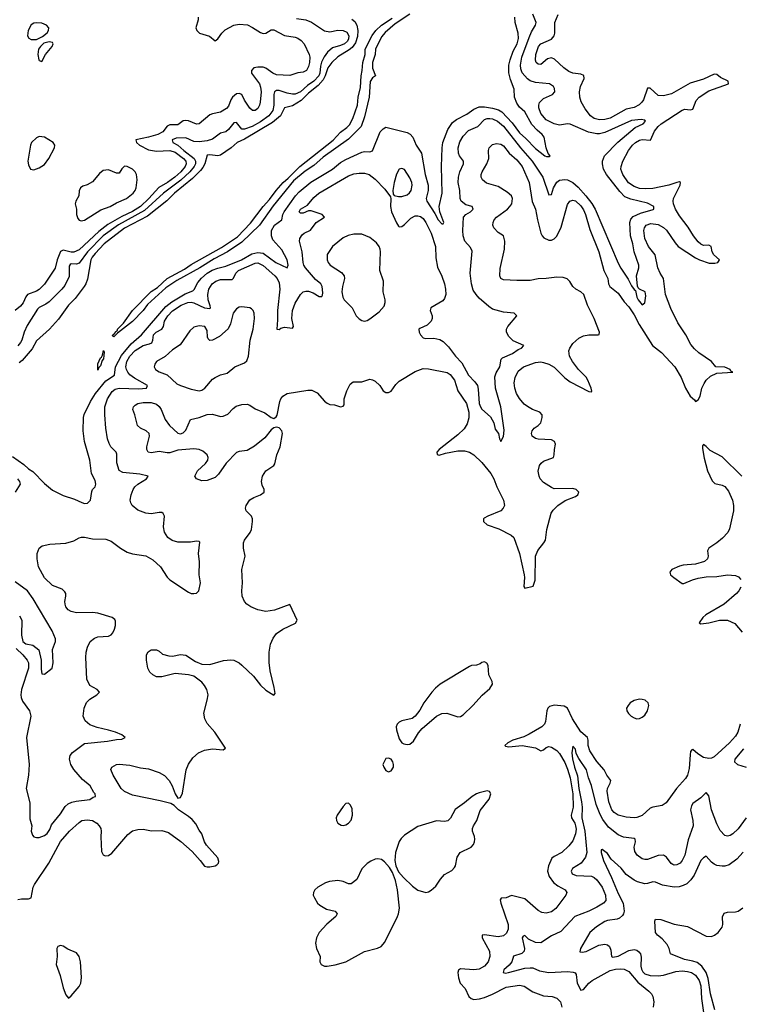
# Model space of a CAD drawing. Header units: inches. Extents: x 1603819 to 1745079, y 385938 to 533966.
# Tile 150 of 256: x 1632024 to 1637419, y 462212 to 469590. Entities that reach past the tile are written whole.
import ezdxf

# ---------------------------------------------------------------- set-up
doc = ezdxf.new("R2010")
doc.units = ezdxf.units.IN
doc.header["$MEASUREMENT"] = 0
doc.layers.add('B6436', color=7, linetype='Continuous')

msp = doc.modelspace()

# ---------------------------------------------------------------- linework, layer by layer
at = {"layer": 'B6436', "color": 5}
for points, elevation in [([(1631970, 466317.4), (1632056.2, 466256.2), (1632090, 466224.4), (1632124.1, 466204.1), (1632210, 466114), (1632270, 466065.7), (1632350, 466025.1), (1632436.2, 465996.2), (1632490, 465971.6), (1632510, 465965.1), (1632532.4, 465967.6), (1632554.8, 465990), (1632564.5, 466055.5), (1632570.7, 466069.3), (1632590, 466088.7), (1632596.3, 466110), (1632590, 466138), (1632562, 466190), (1632551.3, 466290), (1632509, 466430), (1632499.7, 466510), (1632501.8, 466610), (1632507.7, 466632.3), (1632554.8, 466730), (1632591.6, 466790), (1632670, 466884.8), (1632734.7, 466925.3), (1632741.7, 466990), (1632786.8, 467073.2), (1632859.5, 467160.5), (1632937.1, 467230), (1633118.7, 467441.3), (1633163.8, 467476.2), (1633263.8, 467536.2), (1633321.7, 467558.3), (1633331.7, 467568.3), (1633359.3, 467620.7), (1633386.6, 467653.4), (1633429.6, 467690.4), (1633467.3, 467712.7), (1633510, 467728.9), (1633570, 467743.4), (1633687.2, 467790), (1633764.9, 467835.1), (1633810, 467846.3), (1633850, 467840.1), (1633944.4, 467770), (1634030, 467731.8), (1634037.8, 467750), (1634030.7, 467790), (1633990, 467865.6), (1633921.6, 467941.6), (1633911.1, 467970), (1633912, 468010), (1633934.8, 468050), (1633989.3, 468090), (1633997, 468130), (1634007.4, 468150), (1634092, 468270), (1634120.3, 468299.7), (1634206.4, 468373.6), (1634368.5, 468470), (1634430, 468519.6), (1634470, 468543.1), (1634590, 468598.3), (1634610, 468603), (1634650, 468601.2), (1634670, 468606.6), (1634726.3, 468750), (1634750, 468773.6), (1634770, 468785.1), (1634930, 468744.2), (1634951.8, 468731.8), (1634971.3, 468711.3), (1634997.2, 468650), (1635035.3, 468590), (1635064, 468430), (1635085.6, 468350), (1635086.6, 468310), (1635070.9, 468250), (1635076.5, 468230), (1635137.5, 468137.5), (1635162.5, 468090), (1635190, 468059.6), (1635199.5, 468060.5), (1635204.9, 468070), (1635174, 468150), (1635170.2, 468189.8), (1635191.2, 468290), (1635186.1, 468490), (1635190.6, 468630), (1635195.9, 468670), (1635233.6, 468766.4), (1635270, 468819.4), (1635298.6, 468841.4), (1635377.2, 468882.8), (1635430, 468921.1), (1635470, 468936.8), (1635510, 468937.7), (1635570, 468928.3), (1635614.1, 468914.1), (1635639.2, 468899.2), (1635716.7, 468816.7), (1635770, 468743.6), (1635819.7, 468699.7), (1635890, 468626), (1635961.2, 468570), (1635974.6, 468565.4), (1635994.4, 468565.6), (1636002, 468570), (1635987.1, 468587.1), (1635970.7, 468630), (1635954.9, 468710), (1635941.1, 468730), (1635902.8, 468762.8), (1635864.8, 468804.8), (1635810, 468900.3), (1635770, 468935.3), (1635750, 468963.8), (1635733.1, 469010), (1635731.3, 469070), (1635703.4, 469143.4), (1635691.5, 469191.5), (1635692, 469250), (1635701, 469290), (1635724.7, 469355.3), (1635754, 469410), (1635764.6, 469450), (1635762.2, 469490), (1635738.6, 469570), (1635736.3, 469610)], 340), ([(1633363, 469610), (1633363, 469590), (1633345.1, 469530), (1633352.3, 469510), (1633373.3, 469490), (1633447.5, 469467.5), (1633490, 469433.3), (1633510, 469446), (1633539.2, 469490), (1633565.5, 469514.5), (1633628.8, 469550), (1633670, 469558.2), (1633731.9, 469551.9), (1633770, 469532.7), (1633830, 469493.6), (1633850, 469487.1), (1633870, 469489.8), (1633910, 469513.6), (1633930, 469514), (1634010, 469473), (1634090, 469459.4), (1634110, 469451.5), (1634134, 469434), (1634155.9, 469410), (1634194.1, 469330), (1634198.8, 469310), (1634197.4, 469270), (1634190, 469240.5), (1634174, 469210), (1634150, 469196.1), (1634110, 469192.1), (1634048.7, 469171.3), (1633950, 469178.5), (1633921.1, 469190), (1633870, 469227.6), (1633850, 469233.9), (1633810, 469235.7), (1633779.5, 469230), (1633760.9, 469210), (1633763.1, 469190), (1633821.1, 469110), (1633830, 469086), (1633834, 469050), (1633828.1, 468971.9), (1633821.8, 468950), (1633810, 468926), (1633790, 468910.3), (1633770, 468910.3), (1633750, 468927), (1633710, 468986.3), (1633689.4, 469029.4), (1633670, 469038.5), (1633650, 469034.6), (1633619.5, 469010), (1633607.2, 468990), (1633590, 468941.7), (1633575.3, 468924.7), (1633530, 468897.7), (1633470, 468885.5), (1633450, 468876.8), (1633370, 468810.3), (1633350, 468808.3), (1633290, 468832.5), (1633263.9, 468836.1), (1633250, 468831.8), (1633210, 468802.6), (1633150, 468801.6), (1633130, 468793.5), (1633097.3, 468750), (1633061.1, 468730), (1632990, 468709.7), (1632895.1, 468690), (1632898.9, 468670), (1632922.5, 468650), (1632990, 468615.4), (1633050, 468605), (1633150, 468610.2), (1633190, 468597.3), (1633253.5, 468550), (1633269.5, 468530), (1633272.1, 468510), (1633264.6, 468490), (1633232.4, 468450), (1633188.3, 468410), (1633132.3, 468370), (1633067.1, 468332.9), (1632992.9, 468250), (1632930, 468190.1), (1632870, 468152.7), (1632790, 468114.6), (1632685.2, 468054.8), (1632617.6, 468002.4), (1632470, 467865.1), (1632430, 467847.2), (1632410, 467847.3), (1632350, 467864.1), (1632330, 467852.9), (1632305.4, 467790), (1632291.2, 467728.8), (1632210.3, 467609.7), (1632170.3, 467569.7), (1632150, 467555.9), (1632082.4, 467530), (1632070, 467514.3), (1632051, 467469), (1632030, 467442.7), (1631990, 467412.1)], 380), ([(1631997.8, 464877.8), (1632048.1, 464830), (1632080.6, 464790), (1632091.2, 464770), (1632089.3, 464730), (1632038.3, 464570), (1632031.8, 464530), (1632034.3, 464510), (1632044.6, 464484.6), (1632097.4, 464410), (1632107.3, 464370), (1632074.7, 464210), (1632094.6, 464010), (1632090.8, 463929.2), (1632074, 463830), (1632100.5, 463720.5), (1632100.4, 463600.4), (1632114.5, 463550), (1632109.6, 463510), (1632119.6, 463479.6), (1632130, 463466.6), (1632150, 463460.9), (1632170, 463462.7), (1632210, 463477.2), (1632230, 463492.3), (1632250, 463522.7), (1632262.8, 463557.2), (1632330, 463639.6), (1632365.5, 463694.5), (1632387, 463713), (1632414.6, 463725.4), (1632447.1, 463732.9), (1632550, 463747.3), (1632574.8, 463765.2), (1632592, 463770), (1632591.3, 463790), (1632579.8, 463799.8), (1632552.4, 463850), (1632495.6, 463895.6), (1632430, 463971.8), (1632407.3, 464010), (1632397.2, 464050), (1632403.6, 464076.4), (1632420.5, 464099.5), (1632510, 464165.6), (1632683.6, 464183.6), (1632750, 464196.8), (1632790, 464197.6), (1632816, 464210), (1632790.8, 464230), (1632742, 464250), (1632690, 464267.2), (1632606.2, 464286.2), (1632550, 464306.7), (1632516.1, 464336.1), (1632500.7, 464370), (1632506.6, 464430), (1632526.1, 464473.9), (1632550, 464498.9), (1632603.8, 464530), (1632623, 464550), (1632605.5, 464570), (1632550, 464602), (1632527.3, 464647.3), (1632520.2, 464810), (1632523.2, 464850), (1632532.2, 464887.8), (1632553.6, 464930), (1632584.2, 464955.8), (1632610, 464964.6), (1632690, 464969.7), (1632710, 464980.5), (1632723.5, 464996.5), (1632736.3, 465023.7), (1632743, 465050), (1632742.8, 465082.8), (1632736.4, 465096.4), (1632717.1, 465110), (1632610, 465143), (1632570, 465147.8), (1632450, 465144.2), (1632410, 465154.9), (1632387.6, 465167.6), (1632370.3, 465190), (1632364.6, 465210), (1632363.1, 465230), (1632371.5, 465270), (1632370.2, 465290), (1632363.2, 465303.2), (1632341.6, 465321.6), (1632270, 465350.3), (1632210, 465408.8), (1632166.4, 465490), (1632154.9, 465550), (1632155.3, 465590), (1632170.3, 465629.7), (1632193.5, 465646.5), (1632250, 465659.7), (1632370, 465667.8), (1632430, 465686), (1632470, 465707.6), (1632487.7, 465712.3), (1632510, 465712.3), (1632570, 465699.8), (1632670, 465698.3), (1632710, 465683.5), (1632778.9, 465630), (1632830, 465601), (1632870, 465588.4), (1632970, 465572.3), (1633022.2, 465542.2), (1633080.3, 465490), (1633130, 465412), (1633150, 465392), (1633290, 465299.3), (1633310, 465289.4), (1633330.6, 465289.4), (1633350, 465292.7), (1633367.3, 465310), (1633378.8, 465370), (1633370.6, 465430.6), (1633373.2, 465526.8), (1633364.9, 465590), (1633374, 465674), (1633370, 465678.8), (1633350, 465681.6), (1633305.1, 465674.9), (1633210, 465675.2), (1633167, 465687), (1633135.5, 465710), (1633110.2, 465750), (1633102.6, 465790), (1633109, 465869), (1633099.3, 465890), (1633090, 465896.5), (1633070, 465898.5), (1633010, 465887.5), (1632970, 465892.2), (1632910, 465915.2), (1632867.8, 465950), (1632856.3, 465970), (1632851.7, 465990), (1632859.4, 466030), (1632876, 466070), (1632888.5, 466090), (1632909.6, 466110.4), (1632975.8, 466150), (1632987.7, 466170), (1632925.7, 466185.7), (1632796.5, 466196.5), (1632771.3, 466211.3), (1632752.4, 466270), (1632753.6, 466333.6), (1632747, 466350), (1632708.6, 466388.6), (1632693.9, 466413.9), (1632682.7, 466450), (1632669.3, 466530), (1632661.6, 466630), (1632663.5, 466690), (1632682, 466750), (1632716.5, 466803.5), (1632739.5, 466820.5), (1632770.1, 466829.9), (1632915, 466825), (1632976, 466830), (1632981.7, 466850), (1632884.3, 466904.3), (1632850.7, 466930), (1632833.8, 466950), (1632823.8, 466970), (1632820.6, 466990), (1632828.4, 467030), (1632850.1, 467070), (1632890, 467111.2), (1632950, 467148.4), (1632998.6, 467161.4), (1633013.9, 467170), (1633021.8, 467190), (1633027.9, 467230), (1633048.4, 467250), (1633090.2, 467270), (1633101.9, 467290), (1633110, 467330.7), (1633135.9, 467370), (1633170, 467408.7), (1633233.8, 467450), (1633285.7, 467470), (1633310, 467472.5), (1633330, 467468), (1633410, 467432.1), (1633450, 467426), (1633454, 467430), (1633453.2, 467446.8), (1633438.2, 467490), (1633434.2, 467530), (1633441.3, 467570), (1633467.6, 467610), (1633494, 467630), (1633530, 467642.9), (1633616, 467644), (1633627.8, 467652.2), (1633643.6, 467690), (1633665.4, 467710), (1633790, 467767), (1633810, 467768.1), (1633850, 467749.2), (1633936.8, 467670), (1633955.2, 467650), (1633970, 467618.7), (1633975.3, 467570), (1633956.1, 467410), (1633958, 467342), (1633952.1, 467272.1), (1633970, 467268.9), (1633982.3, 467277.7), (1634010, 467286.4), (1634070, 467277.6), (1634076.2, 467290), (1634065, 467350), (1634069, 467410), (1634090, 467466), (1634130, 467532), (1634150.1, 467549.9), (1634170, 467556.2), (1634190, 467555.2), (1634223.6, 467543.6), (1634270, 467516.8), (1634284.7, 467515.3), (1634290, 467516.2), (1634294.6, 467525.4), (1634296.3, 467543.7), (1634293, 467590), (1634282.2, 467610), (1634242.6, 467642.6), (1634167.2, 467730), (1634155.3, 467750), (1634148.2, 467770), (1634142.2, 467850), (1634121.7, 467930), (1634123.7, 467950), (1634142.6, 467977.4), (1634157.6, 467990), (1634205.6, 468014.4), (1634247.1, 468070), (1634310.3, 468110), (1634292, 468130), (1634210, 468158.8), (1634190, 468158.3), (1634150, 468141.8), (1634130, 468141.1), (1634119.5, 468150), (1634130.5, 468170), (1634180.7, 468199.3), (1634230, 468257.3), (1634267.4, 468290), (1634490, 468420.3), (1634530, 468435.3), (1634570, 468441.2), (1634610, 468439.3), (1634643.7, 468430), (1634690, 468395.4), (1634760.6, 468320.6), (1634803.7, 468263.7), (1634807.3, 468247.3), (1634804.8, 468190), (1634810.8, 468150), (1634848.1, 468068.1), (1634864.1, 468044.1), (1634870, 468038.7), (1634890, 468040.4), (1634910, 468054.5), (1634956.8, 468103.2), (1634990, 468119.8), (1635010, 468121.6), (1635030, 468115.5), (1635050, 468100.9), (1635070, 468071.1), (1635110, 467991.1), (1635142.3, 467890), (1635144.9, 467804.9), (1635155.4, 467735.4), (1635190, 467667.6), (1635209.1, 467610), (1635216.8, 467570), (1635218.2, 467530), (1635210, 467500.5), (1635195.8, 467484.2), (1635107.3, 467430), (1635100.5, 467410), (1635115.6, 467370), (1635116.9, 467350), (1635109.6, 467330), (1635078.8, 467301.2), (1635023.9, 467276.1), (1635017.2, 467270), (1635019, 467250), (1635029.5, 467229.5), (1635050, 467206.6), (1635070, 467202.4), (1635130, 467204), (1635173.2, 467193.2), (1635199.8, 467179.8), (1635239.4, 467139.4), (1635290.9, 467070), (1635337.9, 467017.9), (1635390, 466925.5), (1635437.4, 466877.4), (1635455.3, 466850), (1635462.2, 466822.2), (1635470, 466713.2), (1635478.5, 466690), (1635490, 466671.1), (1635554.1, 466614.1), (1635577.7, 466570), (1635590, 466522.7), (1635614, 466490), (1635621.2, 466450), (1635632, 466430), (1635650, 466466), (1635655.2, 466515.2), (1635630.3, 466689.7), (1635592, 466830), (1635586.7, 466913.3), (1635596.7, 466943.3), (1635622.5, 466990), (1635634.5, 467045.5), (1635643.2, 467056.8), (1635718, 467090), (1635760.2, 467119.8), (1635786, 467130), (1635804.7, 467150), (1635724.6, 467184.6), (1635690, 467215.5), (1635673.7, 467250), (1635673.7, 467270), (1635684.9, 467290), (1635750.6, 467370), (1635742, 467382), (1635730.3, 467390.3), (1635650, 467398.7), (1635570, 467422), (1635540.9, 467440.9), (1635470, 467504.5), (1635446, 467530), (1635424.5, 467564.5), (1635412.5, 467610), (1635402.2, 467690), (1635415.1, 467855.1), (1635404.3, 467884.3), (1635362, 467930), (1635349.4, 467970), (1635345.7, 468010), (1635352.6, 468110), (1635370.1, 468129.9), (1635404.2, 468150), (1635424.2, 468170), (1635417.3, 468190), (1635370, 468204), (1635334.9, 468230), (1635327.3, 468250), (1635323.2, 468310), (1635310.2, 468370), (1635313.9, 468410), (1635324.2, 468450), (1635352.2, 468510), (1635350.2, 468530), (1635320.2, 468570), (1635312.8, 468590), (1635311, 468630), (1635324.3, 468675.7), (1635350, 468718), (1635390, 468758.9), (1635458.5, 468790), (1635510, 468842.5), (1635530, 468849.8), (1635549.5, 468850.5), (1635570, 468847.1), (1635606.4, 468830), (1635650, 468791.6), (1635778.3, 468630), (1635866.2, 468530), (1635945.3, 468410), (1635990, 468278), (1636010, 468280.7), (1636025.9, 468330), (1636050, 468373.5), (1636071.7, 468388.3), (1636110, 468393.3), (1636131, 468390), (1636170.7, 468370.7), (1636210, 468335.6), (1636267.5, 468270), (1636312.3, 468212.3), (1636338, 468170), (1636510, 467766), (1636530, 467727.3), (1636585.6, 467645.6), (1636610, 467596.2), (1636630, 467569.6), (1636641.6, 467561.6), (1636649.9, 467510), (1636660.4, 467490), (1636690, 467452.7), (1636710, 467468.7), (1636718.4, 467521.6), (1636712.3, 467550), (1636671.7, 467571.7), (1636660.6, 467580.6), (1636654.7, 467594.7), (1636648.9, 467670), (1636666, 467730), (1636664.9, 467750), (1636631.1, 467851.1), (1636620.7, 467910), (1636602.6, 467970), (1636599, 468070), (1636605.5, 468094.5), (1636623.9, 468116.1), (1636679, 468141), (1636773.1, 468166.9), (1636778.8, 468170), (1636779.1, 468190), (1636730, 468216.3), (1636604.6, 468244.6), (1636562, 468262), (1636522.3, 468302.3), (1636422.3, 468430), (1636401.3, 468470), (1636392.2, 468510), (1636393, 468530), (1636408.1, 468570), (1636507.3, 468672.7), (1636638.4, 468781.6), (1636698, 468810), (1636715.8, 468830), (1636710, 468836.4), (1636683.2, 468843.2), (1636610, 468834.7), (1636410, 468745.1), (1636370, 468735), (1636350, 468734.6), (1636288, 468748), (1636150, 468808.2), (1636130, 468810.2), (1636070, 468800.7), (1636030, 468809.4), (1635970, 468840.5), (1635930, 468886.9), (1635915.5, 468930), (1635915.7, 468950), (1635922.3, 468970), (1635950, 468999.5), (1636019.3, 469030), (1636034.9, 469050), (1636033.9, 469073.9), (1636026.7, 469090), (1635997.3, 469110), (1635890, 469119.8), (1635852.3, 469132.3), (1635830, 469146.7), (1635792.1, 469192.1), (1635781.6, 469221.6), (1635778.5, 469250), (1635789.3, 469310), (1635843.6, 469456.4), (1635861.1, 469498.9), (1635891.9, 469550), (1635895.2, 469570), (1635870.8, 469630.8)], 360), ([(1632010, 462996.5), (1632038.3, 463001.7), (1632090, 463001.4), (1632109.2, 463010.8), (1632126.2, 463090), (1632135, 463110), (1632243.6, 463270), (1632330, 463431.6), (1632398.2, 463510), (1632470, 463575.3), (1632490.9, 463589.1), (1632530, 463595.2), (1632570, 463589), (1632602.3, 463570), (1632620.8, 463550), (1632631.6, 463530), (1632635.9, 463510), (1632633.2, 463466.8), (1632637.1, 463357.1), (1632650, 463330.9), (1632665.3, 463325.3), (1632690, 463327.3), (1632716.3, 463343.7), (1632835.2, 463484.8), (1632868.9, 463511.1), (1632910, 463522.8), (1632950, 463524.2), (1633012.7, 463512.7), (1633090, 463513.4), (1633138.7, 463498.7), (1633232.1, 463432.1), (1633316.7, 463356.7), (1633378.4, 463290), (1633410, 463247), (1633430, 463240.9), (1633450, 463242), (1633490, 463249.4), (1633502.5, 463257.5), (1633514.8, 463270), (1633517.5, 463282.5), (1633510.4, 463310), (1633424.2, 463404.2), (1633409.3, 463430), (1633389.3, 463489.3), (1633370, 463516.4), (1633345.2, 463565.2), (1633317, 463597), (1633290, 463620.2), (1633214.8, 463670), (1633182.5, 463702.5), (1633156.2, 463716.2), (1633077.2, 463737.2), (1632870, 463779.3), (1632810, 463806.7), (1632785.4, 463830), (1632726, 463930), (1632708.4, 463971.6), (1632714.8, 463990), (1632750, 464007.6), (1632770, 464011.1), (1632850, 464003.1), (1632930, 463982.7), (1632990, 463976.4), (1633070, 463948.9), (1633110, 463926.6), (1633144.5, 463890), (1633168.6, 463850), (1633190, 463788.7), (1633210, 463755.3), (1633230, 463762), (1633245.1, 463794.9), (1633271.1, 463970), (1633288.9, 464011.1), (1633322, 464058), (1633364.5, 464095.5), (1633410, 464116.3), (1633470, 464125), (1633550, 464118.4), (1633567.3, 464130), (1633486.4, 464250), (1633430, 464316.3), (1633412.2, 464350), (1633405.9, 464394.2), (1633430.5, 464490), (1633436.3, 464530), (1633427.3, 464570), (1633410, 464601), (1633390, 464626), (1633330.7, 464670.7), (1633290, 464681), (1633190.7, 464690.7), (1633090, 464666.8), (1633050, 464666.8), (1633021.4, 464681.4), (1633001.1, 464701.1), (1632984, 464730), (1632974, 464790), (1632976, 464830), (1632987.9, 464852.1), (1633010, 464868.7), (1633050, 464869), (1633070, 464859), (1633096, 464836), (1633142, 464822), (1633170, 464821.2), (1633230, 464832.7), (1633270, 464829), (1633341.5, 464781.5), (1633390, 464761.2), (1633450, 464759.3), (1633552.4, 464787.6), (1633606.7, 464793.3), (1633630, 464789.7), (1633670, 464770.8), (1633690, 464754.2), (1633776.8, 464670), (1633830, 464602.4), (1633870, 464565.1), (1633930, 464529.4), (1633939.3, 464540.7), (1633933.1, 464586.9), (1633902.6, 464710), (1633894.1, 464774.1), (1633894, 464850), (1633904, 464910), (1633924.3, 464955.7), (1633950, 464991.2), (1633995.9, 465024.1), (1634092.9, 465067.1), (1634103.8, 465090), (1634050, 465206.8), (1633933.6, 465166.4), (1633870, 465156), (1633810, 465167.8), (1633758, 465190), (1633728, 465210), (1633709.2, 465230), (1633691.1, 465270), (1633688.4, 465310), (1633694, 465370), (1633690.2, 465470), (1633714.9, 465570), (1633702.4, 465630), (1633701.6, 465670), (1633708.8, 465691.2), (1633753.3, 465746.7), (1633761.5, 465770), (1633770.2, 465830), (1633770.2, 465850.2), (1633762.6, 465870), (1633723.1, 465910), (1633717.6, 465930), (1633722, 465950), (1633750, 465991.5), (1633780.7, 466010), (1633830.7, 466030), (1633856.3, 466050), (1633857.1, 466070), (1633842, 466102), (1633837.4, 466130), (1633844.9, 466170), (1633870, 466209.6), (1633930.3, 466249.7), (1633937, 466263), (1633952, 466330), (1633977.1, 466390), (1633993.4, 466490), (1633990.7, 466510), (1633970, 466531.3), (1633950, 466536), (1633930, 466531), (1633910, 466517.3), (1633863.1, 466456.9), (1633785.5, 466394.5), (1633730, 466362.6), (1633670, 466354), (1633650, 466346), (1633572.7, 466267.3), (1633515.7, 466184.3), (1633490, 466160.4), (1633430, 466137.6), (1633390, 466135.8), (1633351, 466150), (1633337.3, 466170), (1633358.4, 466210), (1633416.1, 466263.9), (1633435.3, 466290), (1633438, 466310), (1633428.7, 466330), (1633397.5, 466357.5), (1633369.2, 466369.2), (1633330, 466374.9), (1633210, 466364.2), (1633150, 466345), (1633130, 466344.1), (1633070, 466355.2), (1633010, 466345.2), (1632986.4, 466350), (1632978, 466370), (1632978.3, 466390), (1632996.9, 466470), (1632994.9, 466490), (1632972.7, 466510), (1632930.2, 466530.2), (1632906.4, 466550), (1632888.1, 466628.1), (1632872.7, 466670), (1632878, 466690), (1632890, 466702), (1632910, 466713.3), (1632950, 466720.8), (1633010, 466720.7), (1633050, 466708.7), (1633070, 466692.9), (1633085.8, 466670), (1633114.9, 466594.9), (1633148.2, 466548.2), (1633210, 466491.8), (1633230, 466487.8), (1633250, 466494), (1633270, 466515.1), (1633304.5, 466595.5), (1633370, 466609.8), (1633430, 466632.3), (1633470, 466633.7), (1633530, 466618), (1633550, 466618.7), (1633584.6, 466635.4), (1633623.7, 466676.3), (1633646.7, 466693.3), (1633690, 466706.9), (1633729.7, 466709.7), (1633750, 466702.4), (1633790, 466674), (1633863, 466643), (1633910, 466609), (1633930, 466602), (1633946.4, 466613.6), (1633953.4, 466626.6), (1633974, 466730), (1633982.4, 466750), (1633997.1, 466770), (1634030.2, 466789.8), (1634185.4, 466814.6), (1634213.2, 466813.2), (1634254, 466794), (1634310, 466732.3), (1634330, 466717), (1634350, 466707.8), (1634384.4, 466704.4), (1634430.5, 466689.5), (1634450, 466694), (1634455.6, 466704.4), (1634458, 466750), (1634477.6, 466810), (1634501.3, 466858.7), (1634523.5, 466876.5), (1634590, 466877.6), (1634650, 466897), (1634670, 466892.3), (1634690, 466880.7), (1634723.6, 466850), (1634750, 466809.6), (1634770, 466796.9), (1634790, 466796.3), (1634810, 466806), (1634843.8, 466856.2), (1634870, 466880.9), (1634990, 466953.8), (1635030, 466969.8), (1635050, 466975.3), (1635090, 466974.6), (1635230, 466946.6), (1635251.9, 466931.9), (1635283.4, 466890), (1635307.8, 466810), (1635373.6, 466713.6), (1635391.9, 466650), (1635392.1, 466607.9), (1635379, 466561), (1635356.4, 466523.6), (1635310, 466480.2), (1635168, 466370), (1635152.3, 466350), (1635153.2, 466333.2), (1635170, 466326.3), (1635217.2, 466342.8), (1635310, 466360.2), (1635358.5, 466358.5), (1635395.1, 466350), (1635429.9, 466329.9), (1635490, 466272.4), (1635557.2, 466190), (1635579.3, 466150), (1635600.3, 466090), (1635650.9, 465990), (1635657.7, 465950), (1635649.7, 465930), (1635630.9, 465909.1), (1635533.2, 465870), (1635505.7, 465854.3), (1635500.9, 465850), (1635500.9, 465830), (1635530, 465805.4), (1635615.3, 465775.3), (1635708.1, 465728.1), (1635728.2, 465710), (1635772.3, 465590), (1635807.1, 465430), (1635809.8, 465410), (1635803.5, 465343.5), (1635810, 465329.4), (1635874.3, 465345.7), (1635887.4, 465390), (1635890.7, 465570), (1635908, 465612), (1635954.3, 465670), (1635964.9, 465690), (1635977.3, 465770), (1636008.4, 465891.6), (1636024, 465916), (1636058, 465950), (1636113.5, 465986.5), (1636190, 466016.2), (1636207.7, 466030), (1636216.3, 466050), (1636196, 466070), (1636170, 466076.5), (1636030, 466075.6), (1636010, 466083.6), (1635950, 466122.8), (1635926.5, 466150), (1635918, 466170), (1635912.2, 466207.8), (1635920.8, 466250), (1635932.7, 466267.3), (1635950, 466281), (1636024.9, 466310), (1636032, 466330), (1636032.9, 466370), (1636040.2, 466410), (1636033.7, 466430), (1636010, 466442.3), (1635910, 466447), (1635890, 466452.7), (1635865.5, 466470), (1635860.4, 466490), (1635866.7, 466510), (1635881.6, 466530), (1635911.2, 466548.8), (1635930, 466569.5), (1635942, 466610), (1635941.7, 466630), (1635923.8, 466650), (1635868.4, 466670), (1635830.8, 466690.8), (1635806.5, 466710), (1635770, 466751.7), (1635748.5, 466788.5), (1635736.1, 466830), (1635732.3, 466870), (1635738.3, 466910), (1635762.3, 466957.7), (1635801.7, 466990), (1635890, 467021.5), (1635930, 467025.4), (1635950, 467022.1), (1635990, 467008.6), (1636030, 466986.4), (1636110, 466907.3), (1636150, 466876.5), (1636290, 466804.8), (1636310, 466801.2), (1636313.1, 466806.9), (1636308.8, 466830), (1636283.2, 466890), (1636271, 466911), (1636214, 466970), (1636167.8, 467030), (1636146.3, 467070), (1636141.1, 467110), (1636147.3, 467130), (1636170, 467164.4), (1636216, 467204), (1636250, 467221.2), (1636289.8, 467229.8), (1636362, 467230), (1636367.9, 467232.1), (1636371.8, 467248.2), (1636330, 467350.4), (1636282, 467450), (1636252.4, 467530), (1636230.6, 467550), (1636193, 467570), (1636170.4, 467590), (1636148.1, 467628.1), (1636129.1, 467649.1), (1636099, 467659), (1636050, 467661.3), (1635970, 467650.2), (1635910, 467649.1), (1635850, 467636.9), (1635750, 467635.9), (1635650, 467640.4), (1635630.4, 467650.4), (1635624.9, 467670), (1635626.9, 467726.9), (1635659.1, 467870), (1635662.3, 467930), (1635650.3, 467970), (1635610, 467996.5), (1635579.5, 468030), (1635571.7, 468050), (1635572.9, 468070), (1635581.5, 468090), (1635598.3, 468110), (1635680.3, 468170), (1635699.5, 468190), (1635712.9, 468210), (1635718.3, 468250), (1635710.2, 468270.2), (1635678.5, 468298.5), (1635610, 468340.9), (1635524.2, 468364.2), (1635493.7, 468390), (1635483.1, 468410), (1635483.6, 468430), (1635491.5, 468450), (1635527.3, 468510), (1635542.2, 468550), (1635539, 468610), (1635544.6, 468630), (1635570, 468655.1), (1635598, 468662), (1635630, 468657.4), (1635650, 468645.3), (1635693.8, 468590), (1635750, 468539.8), (1635790, 468489.7), (1635843.5, 468370), (1635867.3, 468227.3), (1635890.6, 468170), (1635905.3, 468090), (1635931.1, 467991.1), (1635940.8, 467970), (1635954.5, 467954.5), (1635990, 467938.2), (1636010, 467939), (1636030, 467947.1), (1636051.1, 467968.9), (1636083.2, 468036.8), (1636130, 468205.1), (1636149.5, 468230.5), (1636170, 468238.4), (1636190, 468233.8), (1636230, 468196.2), (1636250, 468165.1), (1636265.2, 468130), (1636298.9, 468018.9), (1636366.9, 467850), (1636404, 467710), (1636432.4, 467650), (1636438.8, 467610), (1636448.5, 467590), (1636510, 467541.2), (1636556.4, 467476.4), (1636590, 467439.5), (1636630, 467377.5), (1636667.4, 467307.4), (1636768, 467150), (1636836.6, 467096.6), (1636935.3, 466990), (1636982.4, 466910), (1637016.4, 466830), (1637049.6, 466770), (1637082, 466742), (1637090, 466728.7), (1637110, 466741.2), (1637125.5, 466770), (1637138, 466830), (1637155, 466865), (1637171.2, 466888.8), (1637202.2, 466917.8), (1637250, 466941.1), (1637370.8, 466950), (1637355.3, 466955.3), (1637350.7, 466970), (1637310, 466986), (1637242.8, 466990), (1637210.4, 467030), (1637114.6, 467094.6), (1637083.3, 467123.3), (1637056.4, 467156.4), (1637017.6, 467230), (1636959, 467319), (1636904.9, 467424.9), (1636866.9, 467530), (1636851.5, 467650), (1636825.6, 467690), (1636807.4, 467730), (1636787.2, 467827.2), (1636739.3, 467890), (1636709.6, 467950), (1636702.3, 468010), (1636707.1, 468030), (1636721.5, 468050), (1636756.3, 468063.7), (1636810, 468056.8), (1636850, 468033.7), (1636872.2, 468012.2), (1636937.2, 467917.2), (1636961, 467890), (1637090, 467805.5), (1637121.7, 467790), (1637193.5, 467766.5), (1637234.7, 467765.3), (1637257.3, 467770), (1637262.8, 467777.2), (1637270.7, 467790), (1637228.1, 467828.1), (1637215.5, 467850), (1637207, 467890), (1637190, 467900.7), (1637150, 467898.5), (1637130, 467907.5), (1637110, 467925.3), (1637075.2, 467970), (1637035.3, 468035.3), (1636970, 468120.2), (1636941.6, 468170), (1636925.7, 468210), (1636922.3, 468230), (1636925.1, 468250), (1636975.2, 468350), (1636978.4, 468370), (1636970, 468374.2), (1636950.2, 468370.2), (1636890.8, 468349.2), (1636770, 468325.1), (1636717.3, 468322.7), (1636670, 468326.3), (1636630, 468339.3), (1636589, 468369), (1636544.6, 468430), (1636531.6, 468470), (1636532.5, 468490), (1636546, 468530), (1636588.6, 468610), (1636619.3, 468650), (1636641.2, 468670), (1636670, 468686.9), (1636690, 468691.8), (1636752, 468688), (1636783.8, 468756.2), (1636810.8, 468790), (1636833.9, 468810), (1636990, 468912.2), (1637010, 468919.6), (1637050, 468915.8), (1637070, 468919.2), (1637096.3, 468983.7), (1637117.3, 469010), (1637190, 469058.1), (1637337.3, 469110), (1637334.9, 469130), (1637277.7, 469157.7), (1637250, 469178.7), (1637230, 469181.5), (1637150, 469145.4), (1637050, 469115.4), (1636910, 469035.7), (1636850, 469018.7), (1636810, 469022.6), (1636750, 469078), (1636730, 469076.5), (1636699.6, 468990), (1636688.4, 468971.6), (1636667.9, 468952.1), (1636630, 468933.6), (1636570, 468920.1), (1636450, 468852.3), (1636410, 468841.7), (1636370, 468839.5), (1636330.6, 468850.6), (1636304.1, 468870), (1636262.3, 468922.3), (1636234.1, 468974.1), (1636224.1, 469010), (1636220.1, 469050), (1636228.8, 469090), (1636255.9, 469150), (1636253.5, 469173.5), (1636230, 469181.3), (1636170.1, 469190.1), (1636142.2, 469202.2), (1636102.7, 469230), (1636034.4, 469294.4), (1636010, 469305.5), (1635981.8, 469298.2), (1635930, 469254.3), (1635910, 469256), (1635896, 469270), (1635890, 469286.8), (1635894, 469330), (1635914.2, 469390), (1635932, 469410), (1636010, 469445.6), (1636030.6, 469469.4), (1636035.1, 469490), (1636036.9, 469570), (1636059.8, 469630)], 380), ([(1634099.2, 469599.2), (1634168.6, 469588.6), (1634211.2, 469571.2), (1634310, 469506.6), (1634350, 469499.8), (1634410, 469513.2), (1634450, 469510.5), (1634476.3, 469496.3), (1634491.7, 469470), (1634490, 469447.1), (1634480.7, 469430), (1634460.2, 469410), (1634430, 469396.1), (1634370, 469380.1), (1634332.1, 469347.9), (1634307, 469313), (1634287.4, 469272.6), (1634279, 469241), (1634274.5, 469190), (1634267.1, 469170), (1634230.6, 469130), (1634182.7, 469097.3), (1634130, 469050.5), (1634090, 469033.3), (1634070, 469031.8), (1634030, 469040.1), (1633970, 469060.9), (1633950, 469060.8), (1633935.7, 469050), (1633928.7, 469030), (1633930.3, 468950), (1633922.3, 468910), (1633892.6, 468870), (1633830, 468823.9), (1633766, 468790), (1633709.1, 468769.1), (1633690, 468770.1), (1633650, 468819.1), (1633630, 468817.8), (1633590, 468767.8), (1633570, 468751), (1633530, 468739.7), (1633470, 468695.9), (1633430, 468681.4), (1633370, 468675.4), (1633330, 468678.7), (1633270, 468705.3), (1633197.8, 468702.2), (1633166.8, 468690), (1633172.4, 468670), (1633210, 468651), (1633254.8, 468610), (1633333.3, 468550), (1633342.6, 468530), (1633341.2, 468510), (1633331.9, 468490), (1633298.7, 468450), (1633232.3, 468387.7), (1633102.8, 468290), (1632960.5, 468159.5), (1632766, 468054), (1632649.8, 467970.2), (1632532.4, 467850), (1632470, 467765), (1632450, 467758.8), (1632410, 467760.2), (1632403.4, 467756.6), (1632396.2, 467743.8), (1632394.5, 467665.5), (1632362.2, 467597.8), (1632340.8, 467570), (1632244.3, 467475.7), (1632221.2, 467458.8), (1632170, 467433), (1632158.6, 467421.4), (1632081.1, 467298.9), (1632058.3, 467250), (1632039.6, 467190), (1632030, 467170.2), (1632010, 467146.4)], 360), ([(1634515.5, 469595.5), (1634536.3, 469576.3), (1634550.6, 469550.6), (1634558.4, 469510), (1634556.7, 469463.3), (1634542.2, 469417.8), (1634517.1, 469382.9), (1634495.3, 469364.7), (1634408.7, 469311.3), (1634363.4, 469270), (1634333.5, 469230), (1634314.1, 469170), (1634299.6, 469140.4), (1634261.6, 469098.4), (1634190, 469040.4), (1634134, 468986), (1634070, 468944.2), (1634010, 468930.2), (1633980.7, 468870), (1633919.2, 468820.8), (1633710, 468694.6), (1633655.1, 468670), (1633610.6, 468629.4), (1633530, 468576.4), (1633509.5, 468569.5), (1633450, 468578.2), (1633430, 468574), (1633411.9, 468510), (1633397.8, 468482.2), (1633379.7, 468460.3), (1633319.2, 468400.8), (1633185.9, 468290), (1633127.2, 468232.8), (1632981.5, 468118.5), (1632810, 468028.1), (1632657.1, 467910), (1632590, 467838.5), (1632567.7, 467810), (1632558.2, 467790), (1632533, 467647), (1632520.3, 467610), (1632507.9, 467590), (1632439.9, 467500.1), (1632390.8, 467450), (1632314.3, 467345.8), (1632248.9, 467270), (1632150, 467184.2), (1632117, 467123), (1632043.8, 467036.2), (1632019.9, 467020.1)], 340), ([(1634950, 469631.2), (1634840.2, 469559.8), (1634764.4, 469495.6), (1634737.4, 469462.6), (1634692.5, 469370), (1634688.3, 469330), (1634668.4, 469270), (1634668, 469228), (1634692.4, 469170), (1634670, 469156), (1634652.6, 469127.4), (1634644.6, 469010), (1634610, 468861.6), (1634583.2, 468790), (1634490, 468695.7), (1634299.4, 468560.6), (1634230, 468497.8), (1634163.7, 468456.3), (1634077.3, 468382.7), (1633923.6, 468196.4), (1633821, 468050), (1633690, 467923.6), (1633582.9, 467850), (1633482.2, 467797.8), (1633376, 467730), (1633203.3, 467636.7), (1633119.7, 467580.3), (1632983, 467457), (1632950, 467410.9), (1632870, 467328.9), (1632758.3, 467241.7), (1632730, 467213.2), (1632720.1, 467220.1), (1632721.6, 467230), (1632738, 467242), (1632739.6, 467250), (1632757.1, 467262.9), (1632758.7, 467270), (1632802.8, 467317.2), (1632869.9, 467410), (1633010, 467553), (1633056.3, 467583.7), (1633130, 467651.1), (1633259.2, 467720.8), (1633310, 467754.7), (1633536.5, 467883.5), (1633656, 467964), (1633754.8, 468065.2), (1633849, 468191), (1633897.4, 468242.6), (1633946.1, 468310), (1634000.2, 468370), (1634037.8, 468402.2), (1634123.4, 468490), (1634373.5, 468686.5), (1634430, 468748.1), (1634477.5, 468782.5), (1634496.5, 468803.5), (1634522, 468850), (1634557.8, 468950), (1634561.3, 469010), (1634578.3, 469081.7), (1634583.2, 469170), (1634592.5, 469210), (1634597.5, 469270), (1634614.6, 469330), (1634615.2, 469370), (1634666.9, 469473.1), (1634695.3, 469510), (1634737.6, 469550), (1634817.6, 469602.4)], 320), ([(1637438.9, 466170), (1637290, 466313.6), (1637201.3, 466361.3), (1637170, 466393), (1637150, 466406), (1637143.9, 466396.1), (1637143, 466377), (1637154.9, 466305.1), (1637181.6, 466210), (1637214.6, 466134.6), (1637234.6, 466114.6), (1637290, 466102.2), (1637311.1, 466091.1), (1637337.3, 466057.3), (1637368.3, 465990), (1637375.7, 465950), (1637375.6, 465910), (1637346.2, 465773.8), (1637332.7, 465747.3), (1637294.2, 465705.8), (1637250, 465669.2), (1637189.7, 465630), (1637179.7, 465610), (1637186.3, 465570), (1637180.5, 465550), (1637157.6, 465530), (1637090, 465509.4), (1636998.5, 465501.5), (1636970, 465494.4), (1636912.3, 465470), (1636897.6, 465450), (1636903.6, 465430), (1636927.6, 465410), (1636990, 465366), (1637004.2, 465364.2), (1637067.6, 465392.4), (1637110, 465404.6), (1637170, 465414.8), (1637250, 465418.6), (1637330, 465430.7), (1637390, 465425), (1637414.1, 465414.1), (1637430, 465395.6)], 380), ([(1631993.4, 466050), (1632030, 466109), (1632024.4, 466130), (1632010.2, 466150)], 340), ([(1632023.2, 465123.2), (1632040.8, 465090), (1632037.8, 464977.8), (1632047.8, 464930), (1632070, 464913), (1632124, 464904), (1632168.6, 464868.6), (1632185, 464790), (1632184.1, 464724.1), (1632190, 464689), (1632210, 464685.6), (1632268, 464730), (1632276.3, 464770), (1632270.6, 464870), (1632293.4, 464930), (1632293, 464950), (1632266.7, 465010), (1632125.6, 465250), (1632082.4, 465310), (1631990, 465377.3)], 340), ([(1637430, 465338), (1637415.3, 465310), (1637397.2, 465290), (1637306.2, 465210), (1637168.9, 465130), (1637145, 465110), (1637118, 465070), (1637130, 465062.4), (1637190, 465071.2), (1637270, 465090.4), (1637330.8, 465090.8), (1637384.6, 465064.6), (1637439.7, 464999.7)], 380), ([(1637424.3, 464310), (1637407.9, 464250), (1637390, 464222.3), (1637345.8, 464170), (1637230, 464065.8), (1637210, 464056.2), (1637190, 464053.2), (1637150, 464061.6), (1637107.5, 464087.5), (1637070, 464122.4), (1637062.3, 464117.7), (1637054.3, 464105.7), (1637050, 464081), (1637042.4, 463977.6), (1637030, 463928.7), (1637015.5, 463904.5), (1636948.5, 463830), (1636870, 463721.1), (1636839.6, 463700.4), (1636770, 463690.2), (1636750, 463681.8), (1636690, 463627.5), (1636650, 463612.7), (1636630, 463610.2), (1636570, 463614.4), (1636510, 463629.4), (1636481.1, 463650), (1636463.2, 463670), (1636440.1, 463730), (1636428.1, 463810), (1636430.2, 463830), (1636451.3, 463870), (1636454.7, 463890), (1636424.7, 463930), (1636404.7, 463970), (1636350.6, 464030.6), (1636299.5, 464110), (1636285.5, 464150), (1636286, 464190), (1636281.6, 464210), (1636230, 464252.7), (1636168.1, 464350), (1636130.7, 464430.7), (1636119.5, 464439.5), (1636105.5, 464445.4), (1636030, 464454), (1635997.2, 464442.8), (1635983.6, 464430), (1635975.8, 464410), (1635966.1, 464330), (1635957.5, 464310), (1635939.5, 464290), (1635844.8, 464235.2), (1635803.2, 464216.8), (1635720.5, 464190), (1635683.5, 464170), (1635662.4, 464150), (1635666.1, 464146.1), (1635690, 464142.4), (1635790, 464151.9), (1635890, 464133.8), (1635930, 464111.8), (1635950, 464119.8), (1635970, 464136.8), (1635990, 464142.6), (1636010, 464139.1), (1636050, 464113.4), (1636070.9, 464090.9), (1636110, 464023.7), (1636130, 463975), (1636151.6, 463910), (1636171.8, 463790), (1636173.7, 463690), (1636157.9, 463630), (1636161.2, 463610), (1636185.4, 463570), (1636191.8, 463550), (1636195.1, 463524.9), (1636192.1, 463490), (1636170, 463436.9), (1636139.8, 463400.2), (1636087.4, 463350), (1636030, 463318.8), (1636014.4, 463305.6), (1635988.2, 463250), (1635982.3, 463210), (1635994.3, 463170), (1636025, 463125), (1636059, 463099), (1636114, 463070), (1636127, 463050), (1636118.4, 463030), (1636042.6, 462930), (1636010, 462905.5), (1635970, 462895.2), (1635938.9, 462898.9), (1635910, 462913.7), (1635810, 463003.1), (1635710, 463026), (1635670, 463009), (1635634, 463006), (1635626.6, 462993.4), (1635630.8, 462969.2), (1635685.9, 462810), (1635685.9, 462774.1), (1635674.2, 462745.8), (1635650, 462725.2), (1635610, 462716.8), (1635510, 462732.8), (1635491.4, 462728.6), (1635492.5, 462710), (1635546.1, 462610), (1635549, 462570), (1635536.2, 462530), (1635510, 462497.1), (1635470, 462474.8), (1635430, 462469), (1635330, 462478), (1635313, 462467), (1635309, 462451), (1635313.8, 462410), (1635327.6, 462370), (1635363.5, 462330), (1635391, 462271), (1635410, 462254), (1635428.3, 462248.3), (1635471.9, 462251.9), (1635510, 462262.8), (1635570, 462288.4), (1635670, 462340.2), (1635770, 462354.8), (1635806.6, 462346.6), (1635870, 462304), (1635950, 462275.6), (1636015.3, 462270), (1636050, 462258.3), (1636077.4, 462230), (1636088.4, 462190)], 380), ([(1637469.9, 463610), (1637410, 463527.7), (1637371.1, 463490), (1637350, 463476.5), (1637330, 463472.9), (1637310, 463477.4), (1637274.9, 463514.9), (1637250, 463563.7), (1637210.9, 463670), (1637190, 463774.8), (1637170, 463799.3), (1637130, 463760.2), (1637070, 463715.3), (1637059.8, 463700.2), (1637054.2, 463670), (1637070.6, 463590), (1637072.1, 463550), (1637036.3, 463443.7), (1637010.5, 463330), (1636990, 463288.9), (1636974.5, 463270), (1636950, 463256.1), (1636930, 463255.6), (1636920.2, 463260.2), (1636907.9, 463267.9), (1636873.6, 463313.6), (1636850, 463330.2), (1636810, 463326.7), (1636730, 463296.2), (1636710, 463296.2), (1636690, 463302.4), (1636654.3, 463330), (1636636.7, 463356.7), (1636631, 463390), (1636639.7, 463430), (1636637.6, 463450), (1636630, 463454.4), (1636550, 463463.9), (1636510, 463482.1), (1636438.7, 463538.7), (1636395.6, 463595.6), (1636374.8, 463634.8), (1636346.9, 463710), (1636311.6, 463851.6), (1636288.8, 463908.8), (1636272.4, 463970), (1636215, 464055), (1636197.1, 464090), (1636190, 464122.8), (1636170, 464146), (1636163.9, 464096.1), (1636167.7, 464052.3), (1636182.6, 463990), (1636205.1, 463925.1), (1636217, 463830), (1636237.1, 463730), (1636241, 463690), (1636239.2, 463610), (1636261.4, 463510), (1636275.3, 463350), (1636266, 463314), (1636234, 463270), (1636169.4, 463230.6), (1636158.4, 463210), (1636165.1, 463190), (1636196, 463176), (1636310, 463171.1), (1636330, 463163.1), (1636350, 463144.4), (1636391, 463090), (1636416.7, 463030), (1636417.3, 462990), (1636400.9, 462970), (1636350, 462939), (1636290, 462909.5), (1636186.2, 462870), (1636082, 462758), (1636010, 462724.7), (1635930, 462673.4), (1635890, 462674.6), (1635839.8, 462699.8), (1635810, 462727.6), (1635797.7, 462722.3), (1635791, 462709), (1635807.6, 462630), (1635806, 462610), (1635787.7, 462592.3), (1635727.4, 462572.6), (1635714, 462530), (1635694.9, 462505.1), (1635654.8, 462470), (1635648, 462450), (1635666.2, 462446.2), (1635689.9, 462449.9), (1635810, 462482.4), (1635850, 462486.2), (1635870, 462483.8), (1635922.3, 462462.3), (1635990, 462449.9), (1636130, 462457.2), (1636173.7, 462453.7), (1636187.5, 462447.5), (1636194.8, 462434.8), (1636204.5, 462370), (1636230, 462318.7), (1636250, 462323), (1636290.6, 462369.4), (1636316.1, 462390), (1636450, 462464.5), (1636490, 462476.1), (1636530, 462478.7), (1636555, 462475), (1636590, 462458.2), (1636657.5, 462377.5), (1636741.2, 462310), (1636759.8, 462290), (1636770.7, 462270), (1636777.7, 462230), (1636772.9, 462190)], 360), ([(1637450, 464125.6), (1637386.5, 464050), (1637382.4, 464030), (1637406, 464010), (1637470, 463987.8)], 360), ([(1637448.7, 463351.3), (1637401.6, 463298.4), (1637342.9, 463257.1), (1637310, 463246), (1637290, 463246), (1637250, 463251.5), (1637230, 463260.9), (1637210, 463276.5), (1637170, 463323), (1637150, 463310.4), (1637130, 463288.5), (1637080.8, 463179.2), (1637056, 463144), (1637024.7, 463115.3), (1636998.9, 463101.1), (1636967.2, 463092.8), (1636930, 463090.1), (1636844.1, 463104.1), (1636790, 463126.2), (1636770, 463129.2), (1636730, 463116.3), (1636710, 463114.5), (1636654.9, 463130), (1636630, 463141.8), (1636570, 463185.2), (1636533, 463233), (1636458.6, 463298.6), (1636430, 463342.4), (1636390, 463372.4), (1636384, 463370), (1636383.5, 463350), (1636400.9, 463290), (1636462.1, 463162.1), (1636510, 463042), (1636548, 462970), (1636556.8, 462910), (1636551.9, 462890), (1636543.2, 462876.8), (1636521.7, 462858.3), (1636503.7, 462850), (1636430, 462839.5), (1636410, 462831.6), (1636348.8, 462791.2), (1636299.1, 462750), (1636229.7, 462630), (1636224.2, 462604.2), (1636241.2, 462601.2), (1636270, 462607.2), (1636366.2, 462653.8), (1636410, 462662.7), (1636430, 462658.2), (1636445.2, 462645.2), (1636456.6, 462616.6), (1636461.1, 462570), (1636470, 462564.1), (1636510, 462571.2), (1636590, 462615.3), (1636630, 462621.4), (1636650, 462616.5), (1636666.1, 462606.1), (1636677.7, 462590), (1636684.1, 462564.1), (1636681.4, 462498.6), (1636684.6, 462475.4), (1636695.1, 462455.1), (1636710, 462440.8), (1636750, 462428.4), (1636810, 462425), (1636850, 462431.2), (1636942.4, 462457.6), (1636990, 462462), (1637030, 462458.7), (1637059.8, 462450), (1637091.8, 462430), (1637119, 462390), (1637129.5, 462350), (1637136, 462256), (1637151.1, 462150)], 340), ([(1637235.5, 462170), (1637204.2, 462290), (1637185.6, 462405.6), (1637171, 462451), (1637138.5, 462498.5), (1637104, 462524), (1637070, 462536.1), (1637007.4, 462547.4), (1636902.4, 462590), (1636893.3, 462630), (1636879.1, 462659.1), (1636841.1, 462701.1), (1636804.5, 462730), (1636791.8, 462750), (1636785.1, 462834.9), (1636790, 462850.6), (1636830, 462847.7), (1636930, 462812.2), (1637030, 462794.9), (1637170, 462722.6), (1637210, 462720.9), (1637232, 462730), (1637259.7, 462750), (1637289.7, 462790), (1637296, 462810), (1637293.4, 462866.6), (1637306.3, 462893.7), (1637330, 462903.1), (1637390, 462904.2), (1637410.6, 462910.6), (1637446.1, 462933.9)], 320)]:
    msp.add_lwpolyline(points, dxfattribs=dict(at, elevation=elevation))
for points, elevation in [([(1632151.8, 469568.2), (1632130, 469565.6), (1632110, 469552.7), (1632089.1, 469510), (1632082.6, 469470), (1632092.7, 469452.7), (1632110, 469441.1), (1632150, 469442.6), (1632195.8, 469464.2), (1632230, 469492.7), (1632241.1, 469510), (1632243, 469530), (1632225.1, 469550), (1632190, 469563.9)], 420), ([(1632244.1, 469424.1), (1632206, 469414), (1632179.1, 469390), (1632165.5, 469370), (1632160.7, 469330), (1632167.3, 469290), (1632170, 469284.7), (1632190, 469278), (1632217.2, 469330), (1632266.6, 469390), (1632274.5, 469410), (1632270, 469419)], 420), ([(1632170, 468714), (1632150, 468704.5), (1632113, 468670), (1632106, 468650), (1632084.9, 468530), (1632090, 468502), (1632106, 468470), (1632130, 468465.5), (1632170, 468479.5), (1632210, 468505.7), (1632242.3, 468550), (1632284.2, 468630), (1632287.3, 468650), (1632275.1, 468670), (1632210, 468709.6)], 420), ([(1632810, 468491.7), (1632790, 468473.3), (1632770, 468440.4), (1632760.2, 468439.8), (1632750, 468439.4), (1632690, 468464.1), (1632650, 468459.6), (1632621.8, 468438.2), (1632570, 468374.8), (1632530, 468352.4), (1632498, 468342), (1632481.3, 468330), (1632471.2, 468308.8), (1632468.1, 468270), (1632446, 468230), (1632440.9, 468210), (1632449.3, 468170), (1632451.3, 468130), (1632461.2, 468101.2), (1632470, 468088.7), (1632484.1, 468084.1), (1632510, 468087.7), (1632633.7, 468166.3), (1632701.6, 468190), (1632750, 468216.9), (1632826.1, 468250), (1632874.5, 468290), (1632889.3, 468310), (1632897.1, 468330), (1632905.6, 468390), (1632900.2, 468430), (1632889.8, 468450), (1632870.8, 468470), (1632830, 468491.4)], 420), ([(1634890, 468476), (1634870, 468469.2), (1634850, 468432.7), (1634831.5, 468370), (1634821.6, 468310), (1634824, 468284), (1634832.5, 468272.5), (1634864.5, 468264.5), (1634890, 468265.6), (1634930, 468278.4), (1634947.5, 468292.5), (1634959.4, 468310), (1634967.5, 468350), (1634964.5, 468370), (1634950, 468406.3), (1634910, 468466.6)], 360), ([(1634530, 467983.9), (1634487.5, 467972.5), (1634450, 467954.7), (1634370.3, 467890), (1634330.2, 467830), (1634329.1, 467790), (1634336.5, 467770), (1634352, 467750), (1634435.8, 467695.8), (1634456.9, 467670), (1634460.2, 467650), (1634443.5, 467590), (1634439.3, 467550), (1634446.7, 467510), (1634457.3, 467490), (1634515.8, 467430), (1634546, 467370), (1634570, 467347.7), (1634590, 467335.5), (1634610, 467330.5), (1634630, 467335.5), (1634650, 467348), (1634720.1, 467399.9), (1634756.3, 467443.7), (1634763.6, 467470), (1634763, 467490), (1634748.4, 467550), (1634750.9, 467630), (1634723.5, 467710), (1634729.1, 467850), (1634726.4, 467870), (1634718.8, 467890), (1634698.8, 467918.8), (1634650, 467958.9), (1634590, 467983.1)], 380), ([(1633690, 467438.7), (1633670, 467435.6), (1633650, 467424.5), (1633624.9, 467390), (1633605.8, 467310), (1633586.8, 467273.2), (1633523.2, 467216.7), (1633470, 467189.8), (1633450, 467187.3), (1633437.7, 467197.7), (1633431.1, 467211.1), (1633430, 467262), (1633412, 467290), (1633370, 467295.6), (1633330, 467287), (1633300.8, 467259.2), (1633227, 467153), (1633170, 467115.8), (1633114.4, 467065.6), (1633050.7, 467030), (1633036.3, 467010), (1633033, 466990), (1633042, 466970), (1633070, 466950.4), (1633130, 466928.9), (1633202.6, 466862.6), (1633230, 466848.4), (1633310, 466821.1), (1633370, 466809.2), (1633390, 466813.1), (1633411.5, 466828.5), (1633470, 466895.8), (1633489.5, 466910), (1633530, 466928.4), (1633579.6, 466940.4), (1633638, 466990), (1633710, 467018.4), (1633726, 467034), (1633738.7, 467070), (1633751.8, 467188.3), (1633775.1, 467270), (1633783.5, 467350), (1633783, 467390), (1633775.1, 467410), (1633762.6, 467422.6), (1633748.7, 467430)], 380), ([(1632610, 466964), (1632610, 467011.3), (1632630, 467057.3), (1632638, 467062), (1632644.2, 467075.8), (1632651.6, 467111.6), (1632658, 467098), (1632652.7, 467050), (1632643.4, 467036.6), (1632630, 466995.3), (1632616.8, 466983.2)], 320), ([(1635510, 464778), (1635490, 464773), (1635477, 464763), (1635450, 464753.1), (1635410.2, 464749.8), (1635396, 464744), (1635177, 464610), (1635140.3, 464579.7), (1635113.8, 464550), (1635054.9, 464470), (1635024.8, 464415.2), (1634988.9, 464371.1), (1634965.3, 464354.7), (1634890, 464336.3), (1634870, 464327), (1634854.9, 464310), (1634847.2, 464290), (1634848.9, 464268.9), (1634870, 464201), (1634890, 464170.8), (1634903.4, 464163.4), (1634930, 464158), (1634950, 464162), (1634977.4, 464182.6), (1635015.1, 464244.9), (1635041.4, 464278.6), (1635149.8, 464370.2), (1635189.8, 464390.2), (1635225.7, 464394.3), (1635310, 464366.5), (1635330, 464367.9), (1635350, 464380.9), (1635421.6, 464450), (1635491.5, 464528.5), (1635550, 464578), (1635569.5, 464610), (1635566.6, 464630), (1635542, 464682), (1635536, 464750), (1635527, 464767)], 420), ([(1636670, 464499.5), (1636630, 464489.5), (1636602, 464470), (1636584.9, 464450), (1636574, 464430), (1636576.3, 464410), (1636587.7, 464390), (1636607.3, 464370), (1636630, 464357.3), (1636650.7, 464350.7), (1636670, 464353.4), (1636690, 464363), (1636710, 464378), (1636731.5, 464410), (1636740.9, 464450), (1636735.1, 464470), (1636714, 464490), (1636690, 464497)], 420), ([(1634790, 464057.2), (1634770, 464053.2), (1634747.7, 464010), (1634754, 463990), (1634770, 463962.8), (1634790, 463954), (1634810, 463960.7), (1634826.6, 463990), (1634827, 464010), (1634820.9, 464030), (1634809.4, 464049.4)], 420), ([(1635530, 463811.8), (1635470, 463796.8), (1635448.4, 463790), (1635417, 463770), (1635359.2, 463720.8), (1635290, 463672.8), (1635254.2, 463605.8), (1635234.2, 463585.8), (1635210, 463581.6), (1635150, 463585.7), (1635010, 463544.2), (1634910, 463479.8), (1634885, 463455), (1634868.9, 463431.1), (1634842.6, 463350), (1634835.8, 463290), (1634843.2, 463250), (1634865, 463205), (1634900.8, 463160.8), (1634970, 463097.6), (1635010, 463067.6), (1635070, 463050.3), (1635090, 463055.3), (1635110, 463067.2), (1635143.5, 463096.5), (1635179.7, 463150), (1635210, 463183.7), (1635264.9, 463215.1), (1635284.2, 463235.8), (1635292, 463250), (1635304.9, 463315.1), (1635327.3, 463350), (1635409.5, 463390), (1635426, 463410), (1635434.3, 463430), (1635435.4, 463450), (1635433.5, 463470), (1635418.5, 463510), (1635418.5, 463530), (1635425.7, 463550), (1635450.9, 463590), (1635477, 463663), (1635543.6, 463750), (1635555.1, 463790), (1635546.3, 463806.3)], 420), ([(1634490, 463718.7), (1634470, 463715.8), (1634450, 463695.1), (1634404.6, 463630), (1634397.4, 463610), (1634398.9, 463590), (1634410, 463568.4), (1634434.7, 463554.7), (1634450, 463552), (1634470, 463556.4), (1634489.7, 463570.3), (1634508.2, 463591.8), (1634520.5, 463630), (1634517.4, 463677.4), (1634504.6, 463704.6)], 420), ([(1634710, 463301.2), (1634690, 463299.3), (1634655.5, 463284.5), (1634630, 463267.6), (1634590, 463227.8), (1634551.8, 463148.2), (1634510, 463113.3), (1634490, 463113.3), (1634450, 463131.1), (1634410, 463139.1), (1634347.6, 463132.4), (1634317.4, 463122.6), (1634259.3, 463090), (1634237, 463070), (1634226, 463050), (1634225.3, 463030), (1634233.4, 463010), (1634258, 462970), (1634274.1, 462954.1), (1634324.1, 462924.1), (1634388.6, 462908.6), (1634405.5, 462890), (1634394, 462870), (1634326.7, 462813.3), (1634268.9, 462750), (1634248.9, 462710), (1634243.1, 462670), (1634250.2, 462630.2), (1634275.8, 462570), (1634275.5, 462530), (1634284.9, 462510), (1634310, 462497.6), (1634330, 462496.5), (1634390, 462508.4), (1634470, 462531.1), (1634610, 462607.5), (1634707.8, 462632.2), (1634734.5, 462645.5), (1634762, 462678), (1634857, 462870), (1634865.2, 462890), (1634871, 462931), (1634856.6, 463070), (1634840.5, 463140.5), (1634818.4, 463198.4), (1634795.8, 463235.8), (1634759.4, 463279.4), (1634735.7, 463295.7)], 420), ([(1632330, 462652), (1632310, 462644), (1632303, 462630), (1632305.2, 462570), (1632297.7, 462510), (1632326.6, 462426.6), (1632350, 462336), (1632370, 462282), (1632390, 462258), (1632410, 462274.8), (1632470, 462344.4), (1632482.3, 462370), (1632487.6, 462412.4), (1632481.2, 462530), (1632470.7, 462570.7), (1632450, 462597.6), (1632384.9, 462624.9), (1632350, 462646.6)], 420)]:
    msp.add_lwpolyline(points, close=True, dxfattribs=dict(at, elevation=elevation))

doc.saveas('drawing.dxf')
